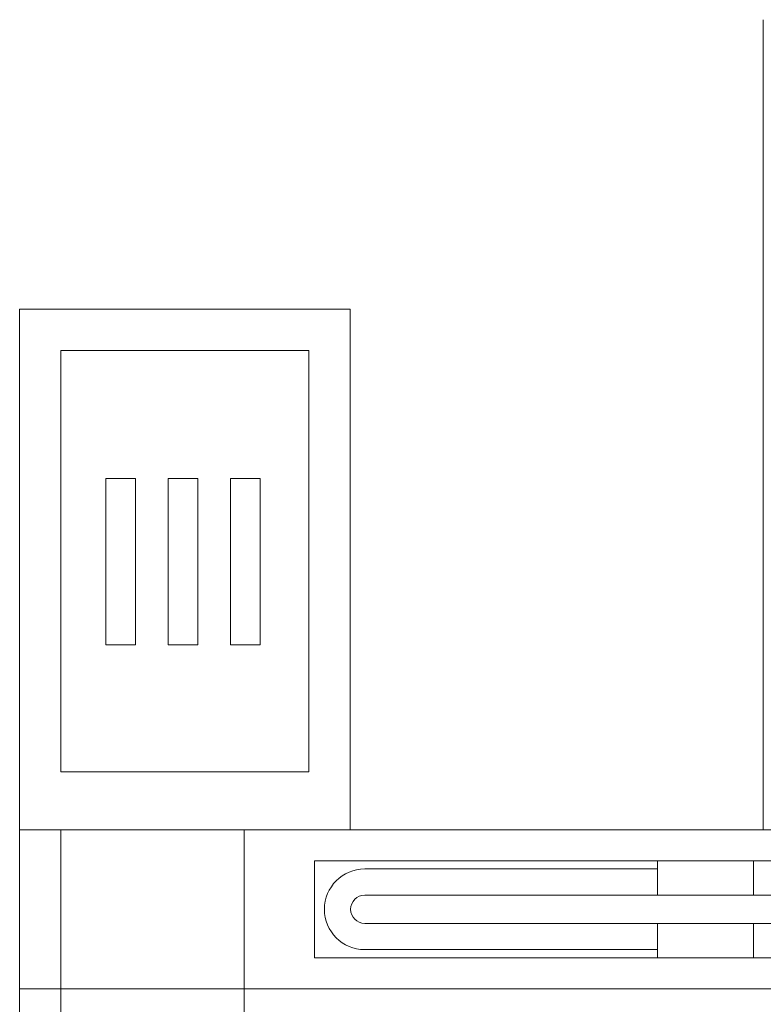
# Model space of a CAD drawing. Extents: x 261105 to 7565828, y -85627 to 5881792.
# Tile 39 of 116: x 352510 to 353410, y -24506 to -23314. Entities that reach past the tile are written whole.
import ezdxf

# ---------------------------------------------------------------- set-up
doc = ezdxf.new("R2010")
doc.units = 0
doc.header["$MEASUREMENT"] = 0
doc.layers.add('CZ-CI', color=140, linetype='Continuous', lineweight=9)

msp = doc.modelspace()

# ---------------------------------------------------------------- linework, layer by layer
at = {"layer": 'CZ-CI'}
for p, q in [((353410, -23314.4, 0), (353410, -24294.4, 0)), ((352910, -23664.4, 0), (352510, -23664.4, 0)), ((352510, -24294.4, 0), (352510, -23664.4, 0)), ((352510, -23664.4, 0), (352510, -25064.4, 0)), ((352910, -23664.4, 0), (352510, -23664.4, 0)), ((352910, -24294.4, 0), (352910, -23664.4, 0)), ((352910, -24294.4, 0), (352910, -23664.4, 0)), ((352560, -24224.4, 0), (352560, -23714.4, 0)), ((352860, -23714.4, 0), (352560, -23714.4, 0)), ((352860, -24224.4, 0), (352860, -23714.4, 0)), ((352614.5, -23869.3, 0), (352614.5, -24070.6, 0)), ((352650.3, -23869.3, 0), (352614.5, -23869.3, 0)), ((352650.3, -24070.6, 0), (352650.3, -23869.3, 0)), ((352689.9, -23869.3, 0), (352689.9, -24070.6, 0)), ((352725.6, -23869.3, 0), (352689.9, -23869.3, 0)), ((352725.6, -24070.6, 0), (352725.6, -23869.3, 0)), ((352765.2, -24070.6, 0), (352765.2, -23869.3, 0)), ((352765.2, -23869.3, 0), (352801, -23869.3, 0)), ((352801, -23869.3, 0), (352801, -24070.6, 0)), ((352614.5, -24070.6, 0), (352650.3, -24070.6, 0)), ((352689.9, -24070.6, 0), (352725.6, -24070.6, 0)), ((352801, -24070.6, 0), (352765.2, -24070.6, 0)), ((352860, -24224.4, 0), (352560, -24224.4, 0)), ((352510, -25064.4, 0), (352510, -24294.4, 0)), ((354260, -24294.4, 0), (352510, -24294.4, 0)), ((352560, -25064.4, 0), (352560, -24294.4, 0)), ((352781.9, -24486.9, 0), (352781.9, -24294.4, 0)), ((353410, -24294.4, 0), (352910, -24294.4, 0)), ((352866.8, -24449.4, 0), (352866.8, -24331.9, 0)), ((352866.8, -24331.9, 0), (354217.9, -24331.9, 0)), ((353281.9, -24373.5, 0), (353281.9, -24331.9, 0)), ((353398.2, -24373.5, 0), (353398.2, -24331.9, 0)), ((352927.7, -24341.9, 0), (353281.9, -24341.9, 0)), ((352927.7, -24373.5, 0), (354177.1, -24373.5, 0)), ((352927.7, -24407.7, 0), (354177.1, -24407.7, 0)), ((353281.9, -24449.4, 0), (353281.9, -24407.7, 0)), ((353398.2, -24449.4, 0), (353398.2, -24407.7, 0)), ((352927.7, -24439.4, 0), (353281.9, -24439.4, 0)), ((352866.8, -24449.4, 0), (354217.9, -24449.4, 0)), ((352510, -24486.9, 0), (354260, -24486.9, 0)), ((352781.9, -24679.4, 0), (352781.9, -24486.9, 0))]:
    msp.add_line(p, q, dxfattribs=at)
for radius in [48.8, 17.1]:
    msp.add_arc((352927.7, -24390.6, 0), radius, 90, 270, dxfattribs=at)
for points in [[(352910, -24294.4, 0), (352510, -24294.4, 0), (352910, -24294.4, 0)], [(352910, -24294.4, 0), (352510, -24294.4, 0), (352510, -24294.4, 0)], [(354260, -24294.4, 0), (352910, -24294.4, 0), (354260, -24294.4, 0)], [(354260, -24294.4, 0), (352910, -24294.4, 0), (353410, -24294.4, 0)]]:
    msp.add_solid(points, dxfattribs=at)

doc.saveas('drawing.dxf')
